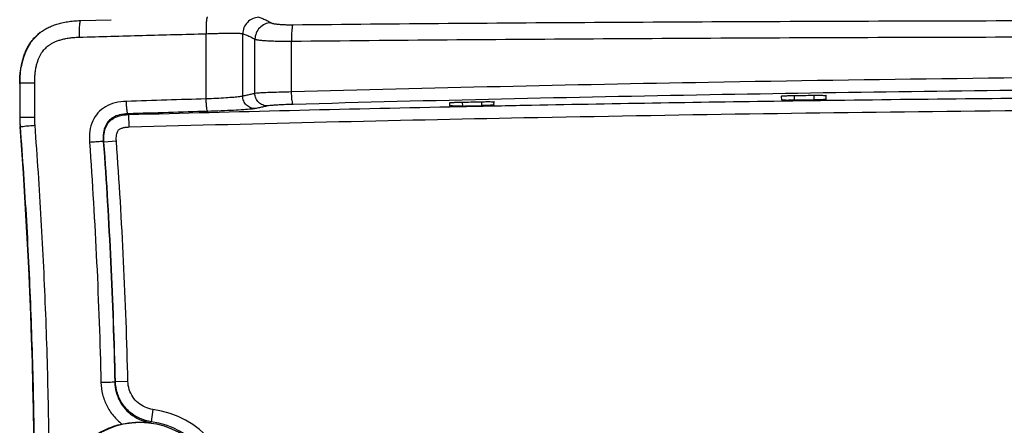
# Model space of a CAD drawing. Header units: inches. Extents: x 0 to 34, y 0 to 22.
# Tile 7 of 100: x 9.3 to 11.7, y 3.5 to 4.5. Entities that reach past the tile are written whole.
import ezdxf

# ---------------------------------------------------------------- set-up
doc = ezdxf.new("R2010")
doc.units = ezdxf.units.IN
doc.header["$LTSCALE"] = 1.87
doc.header["$MEASUREMENT"] = 0
doc.layers.get('0').update_dxf_attribs({"linetype": 'CONTINUOUS'})

msp = doc.modelspace()

# ---------------------------------------------------------------- linework, layer by layer
at = {"color": 7, "linetype": 'CONTINUOUS'}
for p, q in [((9.4882, 4.4713), (9.5616, 4.4733)), ((9.3864, 4.4387), (9.3687, 4.4196)), ((9.3909, 4.4423), (9.3864, 4.4387)), ((9.7908, 4.2823), (9.7908, 4.4395)), ((9.879, 4.289), (9.879, 4.4392)), ((9.3687, 4.4196), (9.3572, 4.3999)), ((9.9084, 4.2955), (9.9084, 4.4262)), ((9.9966, 4.2991), (9.9966, 4.4215)), ((9.3572, 4.3999), (9.3504, 4.3822)), ((9.3424, 4.2384), (9.3424, 4.3212)), ((9.3424, 4.3212), (9.3776, 4.3212)), ((9.3776, 4.2384), (9.3776, 4.3212)), ((9.3415, 4.3182), (9.3415, 4.2384)), ((10.3785, 4.2657), (10.3782, 4.2729)), ((10.4082, 4.2746), (10.4085, 4.2652)), ((10.4548, 4.2755), (10.4545, 4.2662)), ((10.4845, 4.2678), (10.4848, 4.2752)), ((11.178, 4.2797), (11.1777, 4.289)), ((11.2076, 4.2905), (11.208, 4.2791)), ((11.2554, 4.2912), (11.255, 4.2797)), ((11.285, 4.2812), (11.2853, 4.2906)), ((9.3424, 4.2384), (9.3776, 4.2384)), ((9.6027, 4.2465), (9.6047, 4.2447)), ((9.6055, 4.2147), (9.6047, 4.2447)), ((9.3433, 4.2157), (9.3423, 4.2157)), ((9.543, 4.1798), (9.5446, 4.1783)), ((9.5745, 4.1805), (9.5446, 4.1783)), ((9.5722, 3.6007), (9.5707, 3.5993)), ((9.6022, 3.6014), (9.5722, 3.6007)), ((9.6626, 3.5338), (9.6585, 3.5041)), ((9.6585, 3.5041), (9.6571, 3.5022))]:
    msp.add_line(p, q, dxfattribs=at)
for points in [[(9.3909, 4.4423), (9.3855, 4.4379), (9.3681, 4.4188), (9.3569, 4.3992), (9.3502, 4.3816), (9.3465, 4.3675), (9.345, 4.36)], [(9.3504, 4.3822), (9.3466, 4.3679), (9.3465, 4.3676)]]:
    msp.add_lwpolyline(points, dxfattribs=at)
msp.add_circle((9.6315, 3.3069), 0.1958, dxfattribs=at)
for centre, radius, start, end in [((9.6415, 4.2384), 0.3, 180, 184.343), ((-2.6232, 3.3069), 12, 355.65699, 4.34301), ((-2.6232, 3.3069), 12.199, 1.37976, 4.0963), ((-2.6232, 3.3069), 12.229, 1.37976, 4.09627), ((9.6315, 3.3069), 0.229, 277.8216, 82.1784), ((9.6315, 3.3069), 0.199, 277.8216, 82.1784)]:
    msp.add_arc(centre, radius, start, end, dxfattribs=at)
for points, knots in [([(9.3909, 4.4423), (9.3913, 4.4426), (9.3943, 4.4449), (9.4004, 4.449), (9.4096, 4.4541), (9.4199, 4.4587), (9.4312, 4.4627), (9.4435, 4.4661), (9.4571, 4.4687), (9.4721, 4.4705), (9.4827, 4.4711), (9.4882, 4.4713)], [0, 0, 0, 0, 0.013502, 0.110521, 0.212408, 0.321611, 0.437546, 0.560194, 0.692549, 0.837998, 1, 1, 1, 1]), ([(9.4882, 4.4713), (9.4871, 4.4713), (9.4861, 4.4656), (9.485, 4.4587), (9.4846, 4.4456), (9.4846, 4.4364), (9.4848, 4.4313)], [0, 0, 0, 0, 0.085839, 0.301966, 0.622438, 1, 1, 1, 1]), ([(9.7938, 4.4795), (9.7927, 4.4794), (9.7921, 4.4737), (9.7909, 4.4667), (9.7906, 4.4538), (9.7906, 4.4446), (9.7908, 4.4395)], [0, 0, 0, 0, 0.086724, 0.303782, 0.623821, 1, 1, 1, 1]), ([(9.9174, 4.4791), (9.9123, 4.479), (9.9022, 4.4766), (9.8896, 4.4676), (9.8811, 4.4546), (9.879, 4.4443), (9.879, 4.4392)], [0, 0, 0, 0, 0.248131, 0.497754, 0.748682, 1, 1, 1, 1]), ([(9.9468, 4.466), (9.9418, 4.4658), (9.9318, 4.4633), (9.9191, 4.4544), (9.9106, 4.4415), (9.9085, 4.4313), (9.9084, 4.4262)], [0, 0, 0, 0, 0.248389, 0.498587, 0.749603, 1, 1, 1, 1]), ([(9.9174, 4.4791), (9.9207, 4.4782), (9.9274, 4.476), (9.9373, 4.4716), (9.9436, 4.468), (9.9468, 4.466)], [0, 0, 0, 0, 0.320861, 0.653189, 1, 1, 1, 1]), ([(9.9468, 4.466), (9.9472, 4.4657), (9.9482, 4.4653), (9.9499, 4.4647), (9.9521, 4.4642), (9.9547, 4.4637), (9.9578, 4.4632), (9.9613, 4.4627), (9.9652, 4.4623), (9.9694, 4.462), (9.9739, 4.4617), (9.9787, 4.4614), (9.9837, 4.4613), (9.9889, 4.4611), (9.9943, 4.4611), (9.9979, 4.4611), (9.9997, 4.4611)], [0, 0, 0, 0, 0.025372, 0.059205, 0.101538, 0.152149, 0.210703, 0.276761, 0.349811, 0.429257, 0.514396, 0.604514, 0.698972, 0.796965, 0.897581, 1, 1, 1, 1]), ([(9.9997, 4.4611), (9.9988, 4.4599), (9.9982, 4.4552), (9.9971, 4.4468), (9.9966, 4.4349), (9.9965, 4.4262), (9.9966, 4.4215)], [0, 0, 0, 0, 0.115342, 0.339938, 0.647653, 1, 1, 1, 1]), ([(9.9997, 4.4611), (10.1245, 4.4625), (10.3747, 4.4648), (10.7505, 4.4673), (11.1276, 4.4692), (11.5055, 4.4706), (11.884, 4.4715), (12.2628, 4.4721), (12.6419, 4.4723), (13.021, 4.4723), (13.4001, 4.4721), (13.779, 4.4715), (14.1575, 4.4706), (14.5354, 4.4692), (14.9124, 4.4673), (15.2883, 4.4648), (15.5384, 4.4625), (15.6632, 4.4611)], [0, 0, 0, 0, 0.066116, 0.132506, 0.199099, 0.265837, 0.332677, 0.399582, 0.466524, 0.533477, 0.600418, 0.667323, 0.734163, 0.800902, 0.867494, 0.933884, 1, 1, 1, 1]), ([(9.3424, 4.3212), (9.3424, 4.3258), (9.3426, 4.3348), (9.3436, 4.3482), (9.3454, 4.3613), (9.3481, 4.3738), (9.3514, 4.3855), (9.3555, 4.3963), (9.3602, 4.4061), (9.3654, 4.415), (9.3711, 4.423), (9.3774, 4.4304), (9.3841, 4.4368), (9.3887, 4.4406), (9.3909, 4.4423)], [0, 0, 0, 0, 0.100514, 0.200169, 0.298045, 0.392871, 0.483301, 0.568458, 0.648128, 0.723316, 0.795814, 0.867063, 0.938217, 1, 1, 1, 1]), ([(9.4848, 4.4313), (9.5357, 4.4327), (9.6377, 4.4356), (9.7397, 4.4382), (9.7908, 4.4395)], [0, 0, 0, 0, 0.499157, 1, 1, 1, 1]), ([(9.7908, 4.4395), (9.7934, 4.4396), (9.7987, 4.4398), (9.8065, 4.44), (9.8142, 4.4403), (9.8217, 4.4405), (9.8289, 4.4407), (9.8357, 4.4408), (9.8422, 4.441), (9.8483, 4.441), (9.854, 4.441), (9.8592, 4.441), (9.8639, 4.4409), (9.8681, 4.4407), (9.8717, 4.4405), (9.8747, 4.4402), (9.8771, 4.4398), (9.8784, 4.4394), (9.879, 4.4392)], [0, 0, 0, 0, 0.09022, 0.179233, 0.266397, 0.35104, 0.432504, 0.51034, 0.58416, 0.653466, 0.717772, 0.776642, 0.829895, 0.877305, 0.91837, 0.952624, 0.979823, 1, 1, 1, 1]), ([(9.879, 4.4392), (9.8823, 4.4383), (9.889, 4.4362), (9.8989, 4.4318), (9.9052, 4.4282), (9.9084, 4.4262)], [0, 0, 0, 0, 0.321202, 0.653564, 1, 1, 1, 1]), ([(9.3776, 4.3212), (9.3776, 4.3251), (9.3778, 4.3327), (9.3786, 4.3438), (9.3801, 4.3544), (9.3821, 4.3641), (9.3846, 4.3728), (9.3875, 4.3805), (9.3907, 4.3872), (9.3942, 4.3931), (9.3979, 4.3983), (9.4019, 4.403), (9.4063, 4.4072), (9.4112, 4.4112), (9.4167, 4.4149), (9.4229, 4.4184), (9.4302, 4.4216), (9.4385, 4.4245), (9.4479, 4.4271), (9.4587, 4.4291), (9.4711, 4.4306), (9.48, 4.4311), (9.4848, 4.4313)], [0, 0, 0, 0, 0.065541, 0.12885, 0.189094, 0.245346, 0.296827, 0.343259, 0.384928, 0.422849, 0.458415, 0.492811, 0.527073, 0.562175, 0.599068, 0.639138, 0.683855, 0.733419, 0.78813, 0.849558, 0.919537, 1, 1, 1, 1]), ([(9.9084, 4.4262), (9.9091, 4.426), (9.9107, 4.4256), (9.9135, 4.425), (9.9172, 4.4245), (9.9216, 4.424), (9.9267, 4.4235), (9.9325, 4.423), (9.939, 4.4227), (9.946, 4.4223), (9.9535, 4.422), (9.9615, 4.4218), (9.9699, 4.4216), (9.9786, 4.4215), (9.9875, 4.4215), (9.9935, 4.4215), (9.9966, 4.4215)], [0, 0, 0, 0, 0.023844, 0.056707, 0.098434, 0.148703, 0.20712, 0.273208, 0.346425, 0.426154, 0.511671, 0.602244, 0.697219, 0.795774, 0.896979, 1, 1, 1, 1]), ([(9.9966, 4.4215), (10.1215, 4.4228), (10.372, 4.4252), (10.7482, 4.4278), (11.1257, 4.4298), (11.504, 4.4312), (11.8829, 4.4321), (12.2622, 4.4327), (12.6417, 4.433), (13.0213, 4.433), (13.4008, 4.4327), (13.78, 4.4321), (14.1589, 4.4312), (14.5373, 4.4298), (14.9147, 4.4278), (15.291, 4.4252), (15.5414, 4.4228), (15.6664, 4.4215)], [0, 0, 0, 0, 0.066116, 0.132506, 0.199099, 0.265838, 0.332677, 0.399582, 0.466524, 0.533477, 0.600418, 0.667323, 0.734163, 0.800902, 0.867494, 0.933884, 1, 1, 1, 1]), ([(9.3415, 4.3213), (9.3416, 4.3312), (9.3424, 4.3441), (9.3444, 4.357), (9.345, 4.36)], [0, 0, 0, 0, 0.764078, 1, 1, 1, 1]), ([(15.6664, 4.2991), (15.3311, 4.3084), (14.5966, 4.3252), (13.4412, 4.3392), (12.2215, 4.3392), (11.0661, 4.3252), (10.3316, 4.3084), (9.9966, 4.2991)], [0, 0, 0, 0, 0.177416, 0.388703, 0.611333, 0.822667, 1, 1, 1, 1]), ([(9.9084, 4.2955), (9.9051, 4.2948), (9.8986, 4.2934), (9.8888, 4.2912), (9.8822, 4.2897), (9.879, 4.289)], [0, 0, 0, 0, 0.333333, 0.666672, 1, 1, 1, 1]), ([(9.9966, 4.2991), (9.9882, 4.2989), (9.9723, 4.2985), (9.95, 4.2979), (9.9316, 4.2972), (9.9181, 4.2964), (9.9109, 4.2959), (9.9084, 4.2955)], [0, 0, 0, 0, 0.284491, 0.542246, 0.756318, 0.912323, 1, 1, 1, 1]), ([(9.9387, 4.2656), (9.9348, 4.2655), (9.9269, 4.267), (9.9168, 4.2736), (9.9101, 4.2836), (9.9084, 4.2916), (9.9084, 4.2955)], [0, 0, 0, 0, 0.248074, 0.497591, 0.748522, 1, 1, 1, 1]), ([(10.0004, 4.2691), (9.9995, 4.2694), (9.999, 4.2734), (9.9977, 4.2789), (9.9971, 4.2884), (9.9967, 4.2953), (9.9966, 4.2991)], [0, 0, 0, 0, 0.0931, 0.312133, 0.629529, 1, 1, 1, 1]), ([(11.9773, 4.305), (11.6529, 4.3022), (10.9939, 4.2935), (10.335, 4.2784), (10.0004, 4.2691)], [0, 0, 0, 0, 0.492109, 1, 1, 1, 1]), ([(9.5986, 4.2764), (9.5895, 4.2762), (9.5719, 4.2741), (9.5481, 4.2649), (9.5291, 4.2497), (9.516, 4.2293), (9.5093, 4.2045), (9.509, 4.1868), (9.5097, 4.1776)], [0, 0, 0, 0, 0.180821, 0.346061, 0.499116, 0.652425, 0.818205, 1, 1, 1, 1]), ([(9.7908, 4.2823), (9.7591, 4.2814), (9.695, 4.2795), (9.631, 4.2775), (9.5986, 4.2764)], [0, 0, 0, 0, 0.494531, 1, 1, 1, 1]), ([(9.6027, 4.2465), (9.6018, 4.2467), (9.6012, 4.2507), (9.5999, 4.2563), (9.5991, 4.2658), (9.5987, 4.2727), (9.5986, 4.2764)], [0, 0, 0, 0, 0.094106, 0.313143, 0.63014, 1, 1, 1, 1]), ([(9.879, 4.289), (9.8765, 4.2883), (9.8693, 4.2873), (9.8559, 4.2859), (9.8374, 4.2846), (9.8151, 4.2833), (9.7992, 4.2826), (9.7908, 4.2823)], [0, 0, 0, 0, 0.088113, 0.244326, 0.458108, 0.715617, 1, 1, 1, 1]), ([(9.7946, 4.2523), (9.7937, 4.2526), (9.7932, 4.2566), (9.7919, 4.2622), (9.7912, 4.2717), (9.7909, 4.2786), (9.7908, 4.2823)], [0, 0, 0, 0, 0.093021, 0.312052, 0.629484, 1, 1, 1, 1]), ([(9.9093, 4.259), (9.9054, 4.2589), (9.8975, 4.2604), (9.8874, 4.267), (9.8806, 4.2771), (9.879, 4.285), (9.879, 4.289)], [0, 0, 0, 0, 0.248076, 0.497594, 0.748525, 1, 1, 1, 1]), ([(10.3782, 4.2729), (10.3782, 4.2736), (10.3824, 4.2729), (10.3866, 4.2742), (10.3957, 4.2741), (10.402, 4.2744), (10.4055, 4.2745)], [0, 0, 0, 0, 0.075667, 0.289553, 0.612801, 1, 1, 1, 1]), ([(10.4055, 4.2745), (10.4133, 4.2747), (10.4289, 4.275), (10.4444, 4.2754), (10.4522, 4.2756)], [0, 0, 0, 0, 0.499985, 1, 1, 1, 1]), ([(10.4522, 4.2756), (10.4563, 4.2757), (10.4637, 4.2756), (10.4746, 4.2763), (10.4796, 4.2749), (10.4848, 4.2761), (10.4848, 4.2752)], [0, 0, 0, 0, 0.376755, 0.70239, 0.922086, 1, 1, 1, 1]), ([(10.4846, 4.2657), (10.5083, 4.2662), (10.7395, 4.2708), (10.9706, 4.2747), (11.178, 4.2776)], [0, 0, 0, 0, 0.102845, 1, 1, 1, 1]), ([(11.1777, 4.289), (11.1777, 4.2897), (11.182, 4.289), (11.1863, 4.2903), (11.1958, 4.2901), (11.2022, 4.2904), (11.2058, 4.2905)], [0, 0, 0, 0, 0.076126, 0.291105, 0.614739, 1, 1, 1, 1]), ([(11.208, 4.2791), (11.2042, 4.279), (11.1973, 4.2791), (11.1873, 4.2787), (11.1826, 4.2799), (11.178, 4.2789), (11.178, 4.2797)], [0, 0, 0, 0, 0.382469, 0.706722, 0.92311, 1, 1, 1, 1]), ([(11.2058, 4.2905), (11.2138, 4.2906), (11.2297, 4.2909), (11.2457, 4.2911), (11.2536, 4.2912)], [0, 0, 0, 0, 0.49999, 1, 1, 1, 1]), ([(11.255, 4.2797), (11.2471, 4.2796), (11.2315, 4.2794), (11.2158, 4.2792), (11.208, 4.2791)], [0, 0, 0, 0, 0.499999, 1, 1, 1, 1]), ([(11.2536, 4.2912), (11.2576, 4.2913), (11.2648, 4.2912), (11.2755, 4.2917), (11.2803, 4.2904), (11.2853, 4.2914), (11.2853, 4.2906)], [0, 0, 0, 0, 0.378871, 0.704091, 0.922603, 1, 1, 1, 1]), ([(11.285, 4.2812), (11.285, 4.2804), (11.2803, 4.2813), (11.2756, 4.2799), (11.2656, 4.2801), (11.2588, 4.2798), (11.255, 4.2797)], [0, 0, 0, 0, 0.077777, 0.295188, 0.619279, 1, 1, 1, 1]), ([(11.285, 4.2791), (11.4044, 4.2807), (11.6353, 4.2834), (11.8662, 4.2854), (11.9777, 4.2862)], [0, 0, 0, 0, 0.517222, 1, 1, 1, 1]), ([(9.7946, 4.2523), (9.763, 4.2514), (9.699, 4.2495), (9.6351, 4.2475), (9.6027, 4.2465)], [0, 0, 0, 0, 0.494516, 1, 1, 1, 1]), ([(9.6055, 4.2147), (9.9225, 4.2235), (10.6018, 4.2395), (11.6692, 4.2554), (12.8125, 4.2613), (13.9639, 4.2557), (15.0472, 4.2398), (15.7376, 4.2236), (16.0574, 4.2147)], [0, 0, 0, 0, 0.147412, 0.315907, 0.496331, 0.678933, 0.851246, 1, 1, 1, 1]), ([(9.9093, 4.259), (9.906, 4.2583), (9.8967, 4.2574), (9.8792, 4.256), (9.8552, 4.2546), (9.8263, 4.2534), (9.8055, 4.2527), (9.7946, 4.2523)], [0, 0, 0, 0, 0.087684, 0.24375, 0.457571, 0.715215, 1, 1, 1, 1]), ([(9.9387, 4.2656), (9.9354, 4.2648), (9.9289, 4.2634), (9.9191, 4.2612), (9.9125, 4.2597), (9.9093, 4.259)], [0, 0, 0, 0, 0.333328, 0.666661, 1, 1, 1, 1]), ([(10.0004, 4.2691), (9.9945, 4.2689), (9.9834, 4.2686), (9.9678, 4.2679), (9.9549, 4.2672), (9.9455, 4.2664), (9.9405, 4.266), (9.9387, 4.2656)], [0, 0, 0, 0, 0.284311, 0.541862, 0.755907, 0.911996, 1, 1, 1, 1]), ([(10.397, 4.2651), (10.3937, 4.265), (10.3878, 4.2647), (10.3831, 4.2659), (10.3785, 4.2649), (10.3785, 4.2657)], [0, 0, 0, 0, 0.525171, 0.875582, 1, 1, 1, 1]), ([(10.4085, 4.2652), (10.4162, 4.2654), (10.4315, 4.2657), (10.4468, 4.266), (10.4545, 4.2662)], [0, 0, 0, 0, 0.500002, 1, 1, 1, 1]), ([(10.4822, 4.2674), (10.4793, 4.2677), (10.4752, 4.2665), (10.4652, 4.2666), (10.4583, 4.2663), (10.4545, 4.2662)], [0, 0, 0, 0, 0.235765, 0.587178, 1, 1, 1, 1]), ([(9.3433, 4.2157), (9.343, 4.2197), (9.3425, 4.2272), (9.3424, 4.2348), (9.3424, 4.2384)], [0, 0, 0, 0, 0.524174, 1, 1, 1, 1]), ([(9.3784, 4.2188), (9.3781, 4.2222), (9.3777, 4.2287), (9.3776, 4.2353), (9.3776, 4.2384)], [0, 0, 0, 0, 0.524183, 1, 1, 1, 1]), ([(9.6027, 4.2465), (9.5958, 4.2463), (9.5832, 4.2449), (9.5669, 4.2387), (9.5551, 4.2293), (9.547, 4.2165), (9.5426, 4.1995), (9.5425, 4.1868), (9.543, 4.1798)], [0, 0, 0, 0, 0.202254, 0.363684, 0.498615, 0.633901, 0.79623, 1, 1, 1, 1]), ([(9.5446, 4.1783), (9.5444, 4.182), (9.5441, 4.1891), (9.545, 4.1997), (9.5473, 4.2101), (9.5516, 4.22), (9.5579, 4.2284), (9.5651, 4.2343), (9.5722, 4.2382), (9.5788, 4.2407), (9.5852, 4.2425), (9.5916, 4.2437), (9.5981, 4.2444), (9.6025, 4.2446), (9.6047, 4.2447)], [0, 0, 0, 0, 0.105263, 0.206285, 0.307334, 0.411707, 0.515857, 0.606233, 0.681012, 0.747683, 0.810847, 0.873469, 0.936816, 1, 1, 1, 1]), ([(9.3433, 4.2157), (9.3438, 4.2164), (9.348, 4.2155), (9.3544, 4.2173), (9.3656, 4.2176), (9.3738, 4.2184), (9.3784, 4.2188)], [0, 0, 0, 0, 0.076608, 0.28936, 0.610941, 1, 1, 1, 1]), ([(9.3433, 2.3981), (9.349, 2.4737), (9.3591, 2.625), (9.3698, 2.8522), (9.3763, 3.0795), (9.3785, 3.3069), (9.3763, 3.5344), (9.3698, 3.7617), (9.3591, 3.9889), (9.349, 4.1402), (9.3433, 4.2157)], [0, 0, 0, 0, 0.124986, 0.249984, 0.37499, 0.5, 0.62501, 0.750016, 0.875014, 1, 1, 1, 1]), ([(9.3784, 2.3951), (9.3841, 2.4709), (9.3942, 2.6227), (9.4051, 2.8506), (9.4116, 3.0787), (9.4137, 3.3069), (9.4116, 3.5351), (9.4051, 3.7632), (9.3942, 3.9912), (9.3841, 4.1429), (9.3784, 4.2188)], [0, 0, 0, 0, 0.124985, 0.249984, 0.37499, 0.5, 0.62501, 0.750016, 0.875015, 1, 1, 1, 1]), ([(9.5745, 4.1805), (9.5743, 4.1831), (9.5742, 4.1881), (9.5747, 4.1949), (9.5758, 4.2004), (9.5775, 4.2045), (9.5797, 4.2075), (9.5822, 4.2095), (9.5851, 4.211), (9.5883, 4.2123), (9.592, 4.2133), (9.5962, 4.214), (9.6007, 4.2145), (9.6039, 4.2147), (9.6055, 4.2147)], [0, 0, 0, 0, 0.144743, 0.267293, 0.36834, 0.447706, 0.509239, 0.564119, 0.621245, 0.683587, 0.752139, 0.828012, 0.911416, 1, 1, 1, 1]), ([(9.543, 4.1798), (9.5421, 4.1799), (9.5386, 4.1794), (9.5316, 4.1792), (9.5214, 4.1784), (9.5138, 4.1779), (9.5097, 4.1776)], [0, 0, 0, 0, 0.087913, 0.311644, 0.633682, 1, 1, 1, 1]), ([(9.5097, 4.1776), (9.5166, 4.0812), (9.5281, 3.8883), (9.535, 3.6951), (9.5373, 3.5986)], [0, 0, 0, 0, 0.500163, 1, 1, 1, 1]), ([(9.543, 4.1798), (9.5499, 4.0831), (9.5615, 3.8897), (9.5684, 3.6961), (9.5707, 3.5993)], [0, 0, 0, 0, 0.499996, 1, 1, 1, 1]), ([(9.5707, 3.5993), (9.5697, 3.5993), (9.5662, 3.5992), (9.5592, 3.5991), (9.5491, 3.5988), (9.5414, 3.5987), (9.5373, 3.5986)], [0, 0, 0, 0, 0.087857, 0.311556, 0.633599, 1, 1, 1, 1]), ([(9.5373, 3.5986), (9.5375, 3.589), (9.5402, 3.5697), (9.5503, 3.5424), (9.5664, 3.5178), (9.5805, 3.5042), (9.5882, 3.4983)], [0, 0, 0, 0, 0.248237, 0.498007, 0.748906, 1, 1, 1, 1]), ([(9.5707, 3.5993), (9.5709, 3.5915), (9.5731, 3.5759), (9.5817, 3.5538), (9.5953, 3.5343), (9.6131, 3.5184), (9.634, 3.5073), (9.6494, 3.5033), (9.6571, 3.5022)], [0, 0, 0, 0, 0.165356, 0.332008, 0.499342, 0.666598, 0.833752, 1, 1, 1, 1]), ([(9.6585, 3.5041), (9.6493, 3.5053), (9.631, 3.5106), (9.6069, 3.5257), (9.5879, 3.5469), (9.5756, 3.5726), (9.5725, 3.5913), (9.5722, 3.6007)], [0, 0, 0, 0, 0.200144, 0.400129, 0.600092, 0.79998, 1, 1, 1, 1]), ([(9.6626, 3.5338), (9.6561, 3.5347), (9.6433, 3.5383), (9.6264, 3.5489), (9.6132, 3.5638), (9.6046, 3.5817), (9.6024, 3.5948), (9.6022, 3.6014)], [0, 0, 0, 0, 0.200285, 0.40026, 0.600171, 0.800053, 1, 1, 1, 1]), ([(9.5882, 3.4983), (9.5738, 3.4951), (9.5456, 3.4854), (9.5078, 3.4618), (9.4763, 3.4304), (9.4526, 3.3928), (9.438, 3.351), (9.4347, 3.3216), (9.4347, 3.3069)], [0, 0, 0, 0, 0.167261, 0.334332, 0.501105, 0.667606, 0.83383, 1, 1, 1, 1]), ([(9.5882, 3.4983), (9.5933, 3.4994), (9.6041, 3.5014), (9.6209, 3.5033), (9.6388, 3.5037), (9.6509, 3.5029), (9.6571, 3.5022)], [0, 0, 0, 0, 0.227829, 0.474045, 0.72998, 1, 1, 1, 1])]:
    msp.add_open_spline(points, degree=3, knots=knots, dxfattribs=at)
for points in [[(9.3415, 4.3185), (9.3415, 4.3194), (9.3415, 4.3204), (9.3415, 4.3213)], [(11.178, 4.2776), (11.2137, 4.2781), (11.2494, 4.2786), (11.285, 4.2791)], [(9.6047, 4.2447), (9.8626, 4.2518), (10.1206, 4.2581), (10.3785, 4.2635)], [(10.3785, 4.2635), (10.4139, 4.2643), (10.4492, 4.265), (10.4846, 4.2657)], [(10.4085, 4.2652), (10.4047, 4.2652), (10.401, 4.2652), (10.397, 4.2651)], [(10.4845, 4.2678), (10.4845, 4.2671), (10.4833, 4.2673), (10.4822, 4.2674)]]:
    msp.add_open_spline(points, degree=3, dxfattribs=at)

doc.saveas('drawing.dxf')
